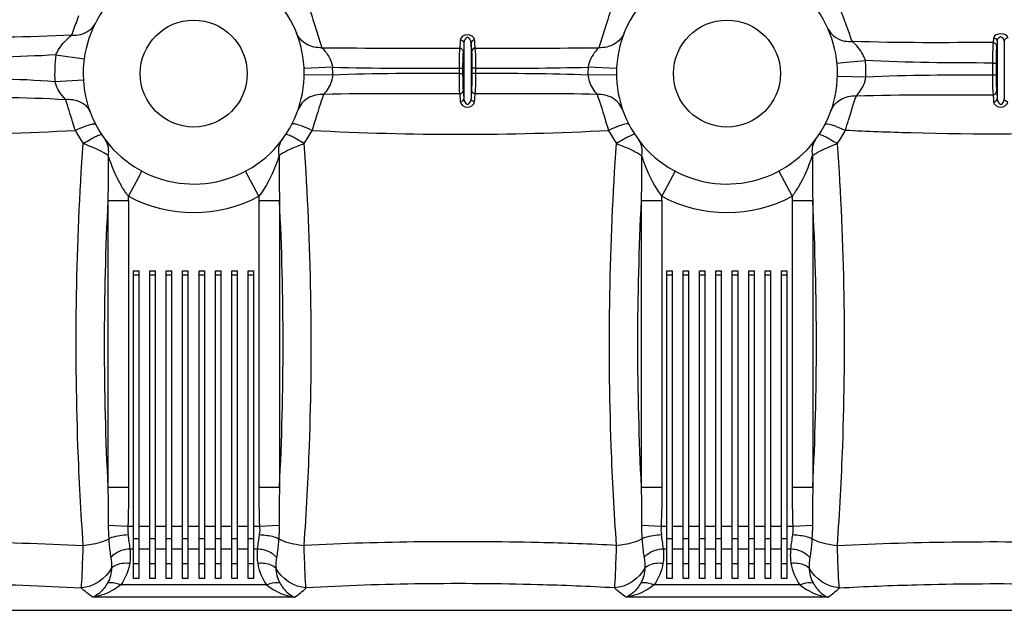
# Model space of a CAD drawing. Header units: millimetres. Extents: x 0 to 297, y 0 to 210.
# Tile 22 of 46: x 210 to 245, y 73 to 93. Entities that reach past the tile are written whole.
import ezdxf

# ---------------------------------------------------------------- set-up
doc = ezdxf.new("R2010")
doc.units = ezdxf.units.MM
doc.header["$LTSCALE"] = 16.335
doc.layers.get('0').update_dxf_attribs({"linetype": 'CONTINUOUS'})
doc.layers.add('08_SURFACES', color=7, linetype='CONTINUOUS')

msp = doc.modelspace()

# ---------------------------------------------------------------- linework, layer by layer
at = {"color": 9, "linetype": 'Continuous'}
for p, q in [((226.046, 92.663), (226.046, 90.7)), ((226.296, 92.664), (226.296, 90.698)), ((244.746, 92.736), (244.746, 90.7)), ((244.996, 92.727), (244.996, 90.698)), ((211.74, 92.242), (212.731, 92.107)), ((239.129, 91.952), (239.458, 91.983)), ((239.458, 91.983), (240.124, 92.046)), ((244.582, 91.958), (244.707, 91.958)), ((244.582, 91.958), (244.582, 91.545)), ((244.707, 91.958), (244.707, 91.545)), ((221.441, 91.812), (220.442, 91.766)), ((220.451, 91.548), (220.446, 91.548)), ((221.446, 91.537), (220.451, 91.548)), ((225.877, 91.773), (226.002, 91.773)), ((225.877, 91.773), (225.877, 91.589)), ((225.877, 91.589), (226.002, 91.589)), ((226.002, 91.773), (226.002, 91.589)), ((226.465, 91.773), (226.34, 91.773)), ((226.34, 91.589), (226.34, 91.773)), ((226.465, 91.589), (226.34, 91.589)), ((226.465, 91.589), (226.465, 91.773)), ((231.396, 91.548), (230.396, 91.537)), ((231.4, 91.766), (230.401, 91.812)), ((239.145, 91.496), (240.144, 91.472)), ((244.582, 91.545), (244.707, 91.545)), ((211.704, 91.315), (212.702, 91.371)), ((214.562, 87.8), (214.755, 88.164)), ((218.855, 87.281), (218.386, 88.164)), ((233.455, 88.164), (232.987, 87.281)), ((237.086, 88.164), (237.555, 87.281)), ((214.287, 87.281), (214.562, 87.8)), ((213.562, 87.137), (214.287, 87.137)), ((213.562, 87.137), (213.562, 77.072)), ((214.287, 87.137), (214.287, 77.072)), ((218.855, 87.137), (219.579, 87.137)), ((218.855, 87.137), (218.855, 77.072)), ((219.579, 87.137), (219.579, 77.072)), ((232.262, 87.137), (232.987, 87.137)), ((232.262, 87.137), (232.262, 77.072)), ((232.987, 87.137), (232.987, 77.072)), ((237.555, 87.137), (238.279, 87.137)), ((237.555, 87.137), (237.555, 77.072)), ((238.279, 87.137), (238.279, 77.072)), ((213.562, 77.072), (214.287, 77.072)), ((218.855, 77.072), (219.579, 77.072)), ((232.262, 77.072), (232.987, 77.072)), ((237.555, 77.072), (238.279, 77.072)), ((213.575, 75.74), (214.263, 75.712)), ((214.263, 75.712), (214.458, 75.712)), ((214.658, 75.712), (215.033, 75.712)), ((215.233, 75.712), (215.608, 75.712)), ((215.808, 75.712), (216.183, 75.712)), ((216.383, 75.712), (216.758, 75.712)), ((216.958, 75.712), (217.333, 75.712)), ((217.533, 75.712), (217.908, 75.712)), ((218.108, 75.712), (218.483, 75.712)), ((218.683, 75.712), (218.879, 75.712)), ((218.879, 75.712), (219.566, 75.74)), ((232.275, 75.74), (232.963, 75.712)), ((232.963, 75.712), (233.158, 75.712)), ((233.358, 75.712), (233.733, 75.712)), ((233.933, 75.712), (234.308, 75.712)), ((234.508, 75.712), (234.883, 75.712)), ((235.083, 75.712), (235.458, 75.712)), ((235.658, 75.712), (236.033, 75.712)), ((236.233, 75.712), (236.608, 75.712)), ((236.808, 75.712), (237.183, 75.712)), ((237.383, 75.712), (237.579, 75.712)), ((237.579, 75.712), (238.266, 75.74)), ((214.658, 75.257), (214.458, 75.257)), ((215.233, 75.257), (215.033, 75.257)), ((215.808, 75.257), (215.608, 75.257)), ((216.383, 75.257), (216.183, 75.257)), ((216.958, 75.257), (216.758, 75.257)), ((217.533, 75.257), (217.333, 75.257)), ((218.108, 75.257), (217.908, 75.257)), ((218.683, 75.257), (218.483, 75.257)), ((233.358, 75.257), (233.158, 75.257)), ((233.933, 75.257), (233.733, 75.257)), ((234.508, 75.257), (234.308, 75.257)), ((235.083, 75.257), (234.883, 75.257)), ((235.658, 75.257), (235.458, 75.257)), ((236.233, 75.257), (236.033, 75.257)), ((236.808, 75.257), (236.608, 75.257)), ((237.383, 75.257), (237.183, 75.257)), ((214.336, 74.916), (214.458, 74.916)), ((214.658, 74.916), (215.033, 74.916)), ((215.233, 74.916), (215.608, 74.916)), ((215.808, 74.916), (216.183, 74.916)), ((216.383, 74.916), (216.758, 74.916)), ((216.958, 74.916), (217.333, 74.916)), ((217.533, 74.916), (217.908, 74.916)), ((218.108, 74.916), (218.483, 74.916)), ((218.683, 74.916), (218.806, 74.916)), ((233.036, 74.916), (233.158, 74.916)), ((233.358, 74.916), (233.733, 74.916)), ((233.933, 74.916), (234.308, 74.916)), ((234.508, 74.916), (234.883, 74.916)), ((235.083, 74.916), (235.458, 74.916)), ((235.658, 74.916), (236.033, 74.916)), ((236.233, 74.916), (236.608, 74.916)), ((236.808, 74.916), (237.183, 74.916)), ((237.383, 74.916), (237.506, 74.916)), ((214.658, 74.391), (214.458, 74.391)), ((215.233, 74.391), (215.033, 74.391)), ((215.808, 74.391), (215.608, 74.391)), ((216.383, 74.391), (216.183, 74.391)), ((216.958, 74.391), (216.758, 74.391)), ((217.533, 74.391), (217.333, 74.391)), ((218.108, 74.391), (217.908, 74.391)), ((218.683, 74.391), (218.483, 74.391)), ((233.358, 74.391), (233.158, 74.391)), ((233.933, 74.391), (233.733, 74.391)), ((234.508, 74.391), (234.308, 74.391)), ((235.083, 74.391), (234.883, 74.391)), ((235.658, 74.391), (235.458, 74.391)), ((236.233, 74.391), (236.033, 74.391)), ((236.808, 74.391), (236.608, 74.391)), ((237.383, 74.391), (237.183, 74.391)), ((219.129, 73.65), (214.013, 73.65)), ((237.829, 73.65), (232.713, 73.65)), ((220.109, 73.215), (213.032, 73.215)), ((238.809, 73.215), (231.732, 73.215))]:
    msp.add_line(p, q, dxfattribs=at)
at = {"color": 7, "linetype": 'Continuous'}
for p, q in [((214.458, 84.672), (214.658, 84.672)), ((214.458, 73.874), (214.458, 84.672)), ((214.658, 73.874), (214.658, 84.672)), ((215.033, 84.672), (215.233, 84.672)), ((215.033, 73.874), (215.033, 84.672)), ((215.233, 73.874), (215.233, 84.672)), ((215.608, 84.672), (215.808, 84.672)), ((215.608, 73.874), (215.608, 84.672)), ((215.808, 73.874), (215.808, 84.672)), ((216.183, 84.672), (216.383, 84.672)), ((216.183, 73.874), (216.183, 84.672)), ((216.383, 73.874), (216.383, 84.672)), ((216.758, 84.672), (216.958, 84.672)), ((216.758, 73.874), (216.758, 84.672)), ((216.958, 73.874), (216.958, 84.672)), ((217.333, 84.672), (217.533, 84.672)), ((217.333, 73.874), (217.333, 84.672)), ((217.533, 73.874), (217.533, 84.672)), ((217.908, 84.672), (218.108, 84.672)), ((217.908, 73.874), (217.908, 84.672)), ((218.108, 73.874), (218.108, 84.672)), ((218.483, 84.672), (218.683, 84.672)), ((218.483, 73.874), (218.483, 84.672)), ((218.683, 73.874), (218.683, 84.672)), ((233.158, 84.672), (233.358, 84.672)), ((233.158, 73.874), (233.158, 84.672)), ((233.358, 73.874), (233.358, 84.672)), ((233.733, 84.672), (233.933, 84.672)), ((233.733, 73.874), (233.733, 84.672)), ((233.933, 73.874), (233.933, 84.672)), ((234.308, 84.672), (234.508, 84.672)), ((234.308, 73.874), (234.308, 84.672)), ((234.508, 73.874), (234.508, 84.672)), ((234.883, 84.672), (235.083, 84.672)), ((234.883, 73.874), (234.883, 84.672)), ((235.083, 73.874), (235.083, 84.672)), ((235.458, 84.672), (235.658, 84.672)), ((235.458, 73.874), (235.458, 84.672)), ((235.658, 73.874), (235.658, 84.672)), ((236.033, 84.672), (236.233, 84.672)), ((236.033, 73.874), (236.033, 84.672)), ((236.233, 73.874), (236.233, 84.672)), ((236.608, 84.672), (236.808, 84.672)), ((236.608, 73.874), (236.608, 84.672)), ((236.808, 73.874), (236.808, 84.672)), ((237.183, 84.672), (237.383, 84.672)), ((237.183, 73.874), (237.183, 84.672)), ((237.383, 73.874), (237.383, 84.672)), ((214.458, 84.528), (214.658, 84.528)), ((215.033, 84.528), (215.233, 84.528)), ((215.608, 84.528), (215.808, 84.528)), ((216.183, 84.528), (216.383, 84.528)), ((216.758, 84.528), (216.958, 84.528)), ((217.333, 84.528), (217.533, 84.528)), ((217.908, 84.528), (218.108, 84.528)), ((218.483, 84.528), (218.683, 84.528)), ((233.158, 84.528), (233.358, 84.528)), ((233.733, 84.528), (233.933, 84.528)), ((234.308, 84.528), (234.508, 84.528)), ((234.883, 84.528), (235.083, 84.528)), ((235.458, 84.528), (235.658, 84.528)), ((236.033, 84.528), (236.233, 84.528)), ((236.608, 84.528), (236.808, 84.528)), ((237.183, 84.528), (237.383, 84.528)), ((214.658, 73.874), (214.458, 73.874)), ((215.233, 73.874), (215.033, 73.874)), ((215.808, 73.874), (215.608, 73.874)), ((216.383, 73.874), (216.183, 73.874)), ((216.958, 73.874), (216.758, 73.874)), ((217.533, 73.874), (217.333, 73.874)), ((218.108, 73.874), (217.908, 73.874)), ((218.683, 73.874), (218.483, 73.874)), ((233.358, 73.874), (233.158, 73.874)), ((233.933, 73.874), (233.733, 73.874)), ((234.508, 73.874), (234.308, 73.874)), ((235.083, 73.874), (234.883, 73.874)), ((235.658, 73.874), (235.458, 73.874)), ((236.233, 73.874), (236.033, 73.874)), ((236.808, 73.874), (236.608, 73.874)), ((237.383, 73.874), (237.183, 73.874))]:
    msp.add_line(p, q, dxfattribs=at)
for centre in [(216.571, 91.588), (235.271, 91.588)]:
    msp.add_circle(centre, 1.875, dxfattribs=at)
for centre, start, end in [((216.571, 91.588), 32.0132, 31.8493), ((235.271, 91.588), 148.1507, 147.9868)]:
    msp.add_arc(centre, 3.875, start, end, dxfattribs=at)
at = {"color": 9, "linetype": 'Continuous'}
for centre, radius, start, end in [((212.49, 93.678), 0.71, 324.5, 331.548), ((212.503, 93.671), 0.696, 331.5675, 332.8795), ((220.882, 93.307), 0.766, 201.7378, 202.6725), ((230.96, 93.307), 0.766, 337.3276, 338.2622), ((239.425, 93.435), 0.672, 203.9788, 205.0768), ((216.571, 91.588), 4.875, 172.2914, 183.2093), ((235.271, 91.588), 4.875, 358.638, 5.3943), ((216.571, 91.588), 4.875, 359.4081, 2.6405), ((235.271, 91.588), 4.875, 177.3594, 180.5918), ((212.394, 90.03), 0.583, 20.4493, 21.8696), ((220.933, 90.056), 0.748, 159.6663, 160.6558), ((230.909, 90.056), 0.748, 19.3442, 20.3337), ((239.577, 90.049), 0.698, 159.2399, 160.3326), ((232.405, 87.22), 2.689, 108.6751, 110.3512), ((238.138, 87.222), 2.688, 69.6509, 71.3281), ((207.221, 188.978), 99.52, 267.14875, 272.99516), ((216.839, 91.911), 4.988, 207.6741, 213.8659), ((216.303, 91.91), 4.988, 326.1433, 332.3344), ((225.921, 188.362), 98.905, 266.98588, 273.01383), ((235.539, 91.911), 4.988, 207.6744, 213.8661), ((235.003, 91.91), 4.988, 326.1433, 332.3343), ((312.057, 82.104), 98.623, 177.07509, 182.92491), ((164.921, 87.138), 49.366, 359.9985, 0.1658), ((216.571, 91.588), 4.875, 242.06, 297.94), ((268.249, 87.138), 49.394, 179.8343, 180.0015), ((121.085, 82.104), 98.622, 357.07501, 2.92499), ((330.757, 82.104), 98.623, 177.07508, 182.92492), ((183.62, 87.138), 49.367, 359.9985, 0.1658), ((235.271, 91.588), 4.875, 242.06, 297.94), ((286.808, 87.138), 49.253, 179.8338, 180.0014), ((139.785, 82.104), 98.622, 357.07501, 2.92499), ((221.053, 76.101), 6.821, 185.7993, 189.9967), ((212.09, 76.1), 6.82, 350.0033, 354.2017), ((239.753, 76.101), 6.821, 185.7992, 189.9968), ((230.79, 76.1), 6.82, 350.0033, 354.2016)]:
    msp.add_arc(centre, radius, start, end, dxfattribs=at)
for points, knots in [([(239.667, 92.716), (239.634, 92.796), (239.478, 93.209), (239.333, 93.627), (239.211, 93.962)], [0, 0, 0, 0, 0.195027, 1, 1, 1, 1]), ([(212.291, 92.935), (212.309, 92.981), (212.397, 93.211), (212.479, 93.443), (212.547, 93.628)], [0, 0, 0, 0, 0.200159, 1, 1, 1, 1]), ([(220.656, 93.777), (220.699, 93.646), (220.839, 93.22), (220.963, 92.789), (221.07, 92.496)], [0, 0, 0, 0, 0.306141, 1, 1, 1, 1]), ([(231.185, 93.777), (231.142, 93.646), (231.003, 93.22), (230.878, 92.789), (230.772, 92.496)], [0, 0, 0, 0, 0.306144, 1, 1, 1, 1]), ([(212.291, 92.935), (212.369, 92.929), (212.657, 92.937), (212.946, 93.094), (213.068, 93.266)], [0, 0, 0, 0, 0.269042, 1, 1, 1, 1]), ([(211.74, 92.242), (211.769, 92.319), (211.908, 92.584), (212.124, 92.8), (212.291, 92.935)], [0, 0, 0, 0, 0.276962, 1, 1, 1, 1]), ([(221.07, 92.496), (220.883, 92.487), (220.507, 92.562), (220.242, 92.85), (220.175, 93.011)], [0, 0, 0, 0, 0.517188, 1, 1, 1, 1]), ([(226.42, 92.766), (226.413, 92.869), (226.168, 93.035), (225.927, 92.867), (225.921, 92.763)], [0, 0, 0, 0, 0.500458, 1, 1, 1, 1]), ([(231.667, 93.011), (231.599, 92.85), (231.335, 92.562), (230.958, 92.487), (230.772, 92.496)], [0, 0, 0, 0, 0.482811, 1, 1, 1, 1]), ([(238.817, 93.151), (238.918, 92.935), (239.248, 92.719), (239.577, 92.709), (239.667, 92.716)], [0, 0, 0, 0, 0.724375, 1, 1, 1, 1]), ([(245.122, 92.838), (245.115, 92.932), (244.877, 93.025), (244.632, 92.941), (244.623, 92.846)], [0, 0, 0, 0, 0.499202, 1, 1, 1, 1]), ([(225.921, 92.76), (225.919, 92.732), (225.913, 92.64), (225.905, 92.549), (225.896, 92.485)], [0, 0, 0, 0, 0.305165, 1, 1, 1, 1]), ([(226.296, 92.664), (226.293, 92.743), (226.167, 92.982), (226.048, 92.741), (226.046, 92.663)], [0, 0, 0, 0, 0.501142, 1, 1, 1, 1]), ([(226.321, 92.366), (226.319, 92.385), (226.307, 92.485), (226.301, 92.584), (226.296, 92.664)], [0, 0, 0, 0, 0.193258, 1, 1, 1, 1]), ([(226.446, 92.485), (226.443, 92.503), (226.432, 92.596), (226.425, 92.69), (226.42, 92.766)], [0, 0, 0, 0, 0.193358, 1, 1, 1, 1]), ([(240.124, 92.046), (240.103, 92.119), (239.997, 92.372), (239.813, 92.584), (239.667, 92.716)], [0, 0, 0, 0, 0.277494, 1, 1, 1, 1]), ([(244.602, 92.678), (244.598, 92.644), (244.585, 92.404), (244.582, 92.164), (244.582, 91.958)], [0, 0, 0, 0, 0.14315, 1, 1, 1, 1]), ([(244.727, 92.558), (244.723, 92.53), (244.709, 92.33), (244.707, 92.129), (244.707, 91.958)], [0, 0, 0, 0, 0.143274, 1, 1, 1, 1]), ([(244.996, 92.727), (244.993, 92.791), (244.872, 92.949), (244.748, 92.797), (244.746, 92.736)], [0, 0, 0, 0, 0.515235, 1, 1, 1, 1]), ([(221.07, 92.496), (221.106, 92.459), (221.281, 92.265), (221.412, 92.019), (221.441, 91.812)], [0, 0, 0, 0, 0.200859, 1, 1, 1, 1]), ([(225.896, 92.485), (225.892, 92.45), (225.879, 92.212), (225.877, 91.975), (225.877, 91.773)], [0, 0, 0, 0, 0.150372, 1, 1, 1, 1]), ([(226.021, 92.366), (226.017, 92.337), (226.004, 92.139), (226.002, 91.941), (226.002, 91.773)], [0, 0, 0, 0, 0.150479, 1, 1, 1, 1]), ([(226.34, 91.773), (226.34, 91.837), (226.337, 92.035), (226.339, 92.234), (226.321, 92.366)], [0, 0, 0, 0, 0.324397, 1, 1, 1, 1]), ([(226.465, 91.773), (226.465, 91.85), (226.462, 92.087), (226.463, 92.326), (226.446, 92.485)], [0, 0, 0, 0, 0.324425, 1, 1, 1, 1]), ([(230.772, 92.496), (230.735, 92.459), (230.561, 92.265), (230.43, 92.019), (230.401, 91.812)], [0, 0, 0, 0, 0.200895, 1, 1, 1, 1]), ([(221.446, 91.537), (221.44, 91.464), (221.389, 91.214), (221.246, 90.993), (221.127, 90.858)], [0, 0, 0, 0, 0.289544, 1, 1, 1, 1]), ([(225.877, 91.589), (225.877, 91.512), (225.88, 91.274), (225.878, 91.036), (225.896, 90.876)], [0, 0, 0, 0, 0.324769, 1, 1, 1, 1]), ([(226.002, 91.589), (226.002, 91.525), (226.005, 91.327), (226.003, 91.128), (226.021, 90.995)], [0, 0, 0, 0, 0.32474, 1, 1, 1, 1]), ([(226.321, 90.995), (226.325, 91.025), (226.338, 91.223), (226.34, 91.421), (226.34, 91.589)], [0, 0, 0, 0, 0.150668, 1, 1, 1, 1]), ([(226.446, 90.877), (226.45, 90.912), (226.463, 91.149), (226.465, 91.387), (226.465, 91.589)], [0, 0, 0, 0, 0.150563, 1, 1, 1, 1]), ([(230.396, 91.537), (230.402, 91.464), (230.452, 91.214), (230.596, 90.993), (230.715, 90.858)], [0, 0, 0, 0, 0.289601, 1, 1, 1, 1]), ([(244.582, 91.545), (244.582, 91.47), (244.585, 91.237), (244.585, 91.003), (244.6, 90.844)], [0, 0, 0, 0, 0.318072, 1, 1, 1, 1]), ([(244.707, 91.545), (244.707, 91.483), (244.71, 91.288), (244.71, 91.093), (244.725, 90.961)], [0, 0, 0, 0, 0.318048, 1, 1, 1, 1]), ([(212.078, 90.681), (212.04, 90.721), (211.875, 90.903), (211.745, 91.128), (211.703, 91.315)], [0, 0, 0, 0, 0.223541, 1, 1, 1, 1]), ([(239.807, 90.806), (239.843, 90.845), (240.004, 91.036), (240.121, 91.275), (240.144, 91.472)], [0, 0, 0, 0, 0.21004, 1, 1, 1, 1]), ([(221.127, 90.858), (220.936, 90.865), (220.554, 90.783), (220.293, 90.482), (220.231, 90.316)], [0, 0, 0, 0, 0.519302, 1, 1, 1, 1]), ([(221.127, 90.858), (221.097, 90.781), (220.955, 90.362), (220.829, 89.938), (220.721, 89.594)], [0, 0, 0, 0, 0.185492, 1, 1, 1, 1]), ([(225.896, 90.876), (225.898, 90.859), (225.91, 90.766), (225.916, 90.673), (225.921, 90.599)], [0, 0, 0, 0, 0.193095, 1, 1, 1, 1]), ([(226.021, 90.995), (226.023, 90.976), (226.034, 90.878), (226.041, 90.779), (226.046, 90.7)], [0, 0, 0, 0, 0.19302, 1, 1, 1, 1]), ([(226.42, 90.597), (226.422, 90.625), (226.428, 90.719), (226.437, 90.812), (226.446, 90.877)], [0, 0, 0, 0, 0.305292, 1, 1, 1, 1]), ([(231.61, 90.316), (231.549, 90.482), (231.287, 90.783), (230.905, 90.865), (230.715, 90.858)], [0, 0, 0, 0, 0.4807, 1, 1, 1, 1]), ([(230.715, 90.858), (230.744, 90.781), (230.887, 90.362), (231.012, 89.938), (231.121, 89.594)], [0, 0, 0, 0, 0.185491, 1, 1, 1, 1]), ([(238.924, 90.296), (238.985, 90.455), (239.247, 90.744), (239.62, 90.815), (239.807, 90.806)], [0, 0, 0, 0, 0.475826, 1, 1, 1, 1]), ([(239.421, 89.594), (239.459, 89.714), (239.587, 90.118), (239.705, 90.526), (239.807, 90.806)], [0, 0, 0, 0, 0.296578, 1, 1, 1, 1]), ([(212.078, 90.681), (212.158, 90.687), (212.446, 90.684), (212.746, 90.542), (212.867, 90.371)], [0, 0, 0, 0, 0.277784, 1, 1, 1, 1]), ([(212.421, 89.594), (212.389, 89.698), (212.274, 90.06), (212.165, 90.424), (212.078, 90.681)], [0, 0, 0, 0, 0.285089, 1, 1, 1, 1]), ([(225.921, 90.599), (225.928, 90.495), (226.169, 90.325), (226.413, 90.493), (226.42, 90.597)], [0, 0, 0, 0, 0.498779, 1, 1, 1, 1]), ([(226.046, 90.7), (226.048, 90.622), (226.171, 90.381), (226.293, 90.62), (226.296, 90.698)], [0, 0, 0, 0, 0.502336, 1, 1, 1, 1]), ([(244.621, 90.599), (244.628, 90.495), (244.868, 90.325), (245.113, 90.492), (245.12, 90.597)], [0, 0, 0, 0, 0.497249, 1, 1, 1, 1]), ([(244.746, 90.7), (244.748, 90.622), (244.876, 90.385), (244.993, 90.622), (244.996, 90.698)], [0, 0, 0, 0, 0.506714, 1, 1, 1, 1]), ([(212.769, 89.742), (212.844, 89.769), (212.953, 89.801), (213.082, 89.834), (213.118, 89.816)], [0, 0, 0, 0, 0.662058, 1, 1, 1, 1]), ([(213.118, 89.816), (213.121, 89.815), (213.126, 89.812), (213.129, 89.807), (213.13, 89.805)], [0, 0, 0, 0, 0.529752, 1, 1, 1, 1]), ([(220.024, 89.816), (220.021, 89.815), (220.016, 89.812), (220.013, 89.807), (220.011, 89.805)], [0, 0, 0, 0, 0.52974, 1, 1, 1, 1]), ([(220.372, 89.742), (220.298, 89.769), (220.189, 89.801), (220.06, 89.834), (220.024, 89.816)], [0, 0, 0, 0, 0.662045, 1, 1, 1, 1]), ([(231.83, 89.805), (231.817, 89.831), (231.686, 89.813), (231.609, 89.79), (231.544, 89.768)], [0, 0, 0, 0, 0.299829, 1, 1, 1, 1]), ([(238.711, 89.805), (238.725, 89.831), (238.855, 89.813), (238.933, 89.79), (238.998, 89.768)], [0, 0, 0, 0, 0.299871, 1, 1, 1, 1]), ([(213.244, 89.432), (213.265, 89.441), (213.291, 89.451), (213.334, 89.457), (213.339, 89.449)], [0, 0, 0, 0, 0.697855, 1, 1, 1, 1]), ([(219.898, 89.432), (219.877, 89.441), (219.85, 89.451), (219.808, 89.458), (219.802, 89.449)], [0, 0, 0, 0, 0.697753, 1, 1, 1, 1]), ([(232.039, 89.449), (232.025, 89.47), (231.906, 89.41), (231.842, 89.387), (231.783, 89.356)], [0, 0, 0, 0, 0.278442, 1, 1, 1, 1]), ([(238.502, 89.449), (238.516, 89.471), (238.635, 89.41), (238.7, 89.387), (238.759, 89.356)], [0, 0, 0, 0, 0.278493, 1, 1, 1, 1]), ([(248.669, 89.542), (246.353, 89.452), (243.267, 89.438), (240.185, 89.554), (239.421, 89.594)], [0, 0, 0, 0, 0.751587, 1, 1, 1, 1]), ([(212.7, 75.033), (212.616, 76.196), (212.369, 80.891), (212.444, 85.605), (212.697, 89.131)], [0, 0, 0, 0, 0.248008, 1, 1, 1, 1]), ([(213.574, 88.709), (213.525, 88.745), (213.247, 88.915), (212.943, 89.035), (212.697, 89.131)], [0, 0, 0, 0, 0.187674, 1, 1, 1, 1]), ([(220.445, 89.132), (220.355, 89.096), (220.054, 88.975), (219.753, 88.843), (219.568, 88.709)], [0, 0, 0, 0, 0.298658, 1, 1, 1, 1]), ([(220.441, 75.033), (220.526, 76.196), (220.773, 80.891), (220.698, 85.605), (220.445, 89.132)], [0, 0, 0, 0, 0.248007, 1, 1, 1, 1]), ([(231.4, 75.033), (231.316, 76.196), (231.069, 80.891), (231.144, 85.605), (231.397, 89.131)], [0, 0, 0, 0, 0.248007, 1, 1, 1, 1]), ([(231.397, 89.132), (231.487, 89.096), (231.788, 88.975), (232.089, 88.843), (232.274, 88.709)], [0, 0, 0, 0, 0.298661, 1, 1, 1, 1]), ([(238.268, 88.709), (238.317, 88.745), (238.595, 88.915), (238.899, 89.035), (239.145, 89.132)], [0, 0, 0, 0, 0.187679, 1, 1, 1, 1]), ([(239.141, 75.033), (239.226, 76.196), (239.473, 80.891), (239.398, 85.605), (239.145, 89.132)], [0, 0, 0, 0, 0.248006, 1, 1, 1, 1]), ([(214.287, 87.281), (214.199, 87.389), (213.9, 87.833), (213.698, 88.334), (213.574, 88.709)], [0, 0, 0, 0, 0.259996, 1, 1, 1, 1]), ([(219.568, 88.709), (219.528, 88.589), (219.348, 88.088), (219.11, 87.597), (218.855, 87.281)], [0, 0, 0, 0, 0.238126, 1, 1, 1, 1]), ([(232.274, 88.709), (232.314, 88.589), (232.493, 88.088), (232.731, 87.597), (232.987, 87.281)], [0, 0, 0, 0, 0.238112, 1, 1, 1, 1]), ([(237.555, 87.281), (237.642, 87.389), (237.942, 87.833), (238.144, 88.334), (238.268, 88.709)], [0, 0, 0, 0, 0.260029, 1, 1, 1, 1]), ([(212.7, 75.033), (212.793, 75.043), (213.095, 75.09), (213.407, 75.156), (213.59, 75.267)], [0, 0, 0, 0, 0.304704, 1, 1, 1, 1]), ([(213.59, 75.267), (213.626, 75.288), (213.844, 75.372), (214.078, 75.4), (214.267, 75.411)], [0, 0, 0, 0, 0.181007, 1, 1, 1, 1]), ([(213.59, 75.267), (213.594, 75.206), (213.611, 74.985), (213.638, 74.764), (213.665, 74.606)], [0, 0, 0, 0, 0.274913, 1, 1, 1, 1]), ([(218.875, 75.411), (218.944, 75.407), (219.173, 75.383), (219.412, 75.347), (219.552, 75.267)], [0, 0, 0, 0, 0.301877, 1, 1, 1, 1]), ([(219.552, 75.267), (219.548, 75.206), (219.531, 74.985), (219.503, 74.764), (219.477, 74.606)], [0, 0, 0, 0, 0.274857, 1, 1, 1, 1]), ([(219.552, 75.267), (219.601, 75.238), (219.884, 75.113), (220.192, 75.061), (220.441, 75.033)], [0, 0, 0, 0, 0.184716, 1, 1, 1, 1]), ([(231.4, 75.033), (231.493, 75.043), (231.795, 75.09), (232.107, 75.156), (232.29, 75.267)], [0, 0, 0, 0, 0.304704, 1, 1, 1, 1]), ([(232.29, 75.267), (232.326, 75.288), (232.544, 75.372), (232.778, 75.4), (232.967, 75.411)], [0, 0, 0, 0, 0.181007, 1, 1, 1, 1]), ([(232.29, 75.267), (232.294, 75.206), (232.311, 74.985), (232.338, 74.764), (232.365, 74.606)], [0, 0, 0, 0, 0.274912, 1, 1, 1, 1]), ([(237.575, 75.411), (237.644, 75.407), (237.873, 75.383), (238.112, 75.347), (238.252, 75.267)], [0, 0, 0, 0, 0.301877, 1, 1, 1, 1]), ([(238.252, 75.267), (238.248, 75.206), (238.231, 74.985), (238.203, 74.764), (238.177, 74.606)], [0, 0, 0, 0, 0.274854, 1, 1, 1, 1]), ([(238.252, 75.267), (238.301, 75.238), (238.584, 75.113), (238.892, 75.061), (239.141, 75.033)], [0, 0, 0, 0, 0.184716, 1, 1, 1, 1]), ([(201.297, 75.01), (202.239, 75.06), (206.039, 75.206), (209.845, 75.172), (212.7, 75.033)], [0, 0, 0, 0, 0.248227, 1, 1, 1, 1]), ([(212.625, 73.54), (212.654, 73.716), (212.667, 74.216), (212.69, 74.712), (212.7, 75.033)], [0, 0, 0, 0, 0.356519, 1, 1, 1, 1]), ([(231.4, 75.033), (230.492, 75.077), (226.841, 75.204), (223.183, 75.166), (220.441, 75.033)], [0, 0, 0, 0, 0.248769, 1, 1, 1, 1]), ([(220.517, 73.54), (220.488, 73.716), (220.474, 74.216), (220.452, 74.712), (220.441, 75.033)], [0, 0, 0, 0, 0.356555, 1, 1, 1, 1]), ([(231.325, 73.54), (231.354, 73.716), (231.367, 74.216), (231.39, 74.712), (231.4, 75.033)], [0, 0, 0, 0, 0.35651, 1, 1, 1, 1]), ([(239.141, 75.033), (241.996, 75.172), (245.803, 75.206), (249.602, 75.06), (250.545, 75.01)], [0, 0, 0, 0, 0.751773, 1, 1, 1, 1]), ([(239.217, 73.54), (239.188, 73.716), (239.174, 74.216), (239.152, 74.712), (239.141, 75.033)], [0, 0, 0, 0, 0.356522, 1, 1, 1, 1]), ([(213.665, 74.606), (213.698, 74.65), (213.88, 74.827), (214.14, 74.904), (214.336, 74.916)], [0, 0, 0, 0, 0.219617, 1, 1, 1, 1]), ([(218.806, 74.916), (218.875, 74.912), (219.121, 74.874), (219.37, 74.752), (219.477, 74.606)], [0, 0, 0, 0, 0.276918, 1, 1, 1, 1]), ([(232.365, 74.606), (232.398, 74.65), (232.58, 74.827), (232.84, 74.904), (233.036, 74.916)], [0, 0, 0, 0, 0.219617, 1, 1, 1, 1]), ([(237.506, 74.916), (237.575, 74.912), (237.821, 74.874), (238.07, 74.752), (238.177, 74.606)], [0, 0, 0, 0, 0.276917, 1, 1, 1, 1]), ([(213.689, 74.242), (213.724, 74.276), (213.911, 74.404), (214.153, 74.427), (214.327, 74.41)], [0, 0, 0, 0, 0.216434, 1, 1, 1, 1]), ([(218.815, 74.41), (218.877, 74.416), (219.099, 74.421), (219.338, 74.353), (219.453, 74.242)], [0, 0, 0, 0, 0.283159, 1, 1, 1, 1]), ([(232.389, 74.242), (232.424, 74.276), (232.611, 74.404), (232.853, 74.427), (233.027, 74.41)], [0, 0, 0, 0, 0.216434, 1, 1, 1, 1]), ([(237.515, 74.41), (237.577, 74.416), (237.799, 74.421), (238.038, 74.353), (238.153, 74.242)], [0, 0, 0, 0, 0.283159, 1, 1, 1, 1]), ([(201.726, 73.535), (202.627, 73.589), (206.258, 73.733), (209.898, 73.7), (212.625, 73.54)], [0, 0, 0, 0, 0.248211, 1, 1, 1, 1]), ([(213.554, 73.716), (213.517, 73.653), (213.382, 73.452), (213.191, 73.277), (213.032, 73.215)], [0, 0, 0, 0, 0.300902, 1, 1, 1, 1]), ([(214.013, 73.65), (213.939, 73.589), (213.645, 73.381), (213.294, 73.253), (213.032, 73.215)], [0, 0, 0, 0, 0.264453, 1, 1, 1, 1]), ([(213.554, 73.716), (213.586, 73.725), (213.742, 73.747), (213.9, 73.7), (214.013, 73.65)], [0, 0, 0, 0, 0.2119, 1, 1, 1, 1]), ([(219.129, 73.65), (219.17, 73.668), (219.315, 73.724), (219.481, 73.747), (219.588, 73.716)], [0, 0, 0, 0, 0.289174, 1, 1, 1, 1]), ([(219.129, 73.65), (219.202, 73.589), (219.497, 73.381), (219.847, 73.253), (220.109, 73.215)], [0, 0, 0, 0, 0.26445, 1, 1, 1, 1]), ([(219.588, 73.716), (219.625, 73.653), (219.76, 73.452), (219.951, 73.277), (220.109, 73.215)], [0, 0, 0, 0, 0.300899, 1, 1, 1, 1]), ([(231.325, 73.54), (230.431, 73.593), (226.83, 73.733), (223.221, 73.699), (220.517, 73.54)], [0, 0, 0, 0, 0.248359, 1, 1, 1, 1]), ([(232.254, 73.716), (232.217, 73.653), (232.082, 73.452), (231.891, 73.277), (231.732, 73.215)], [0, 0, 0, 0, 0.300902, 1, 1, 1, 1]), ([(232.713, 73.65), (232.639, 73.589), (232.345, 73.381), (231.994, 73.253), (231.732, 73.215)], [0, 0, 0, 0, 0.264453, 1, 1, 1, 1]), ([(232.254, 73.716), (232.286, 73.725), (232.442, 73.747), (232.6, 73.7), (232.713, 73.65)], [0, 0, 0, 0, 0.2119, 1, 1, 1, 1]), ([(237.829, 73.65), (237.87, 73.668), (238.015, 73.724), (238.181, 73.747), (238.288, 73.716)], [0, 0, 0, 0, 0.289174, 1, 1, 1, 1]), ([(237.829, 73.65), (237.902, 73.589), (238.197, 73.381), (238.547, 73.253), (238.809, 73.215)], [0, 0, 0, 0, 0.26445, 1, 1, 1, 1]), ([(238.288, 73.716), (238.325, 73.653), (238.46, 73.452), (238.651, 73.277), (238.809, 73.215)], [0, 0, 0, 0, 0.300899, 1, 1, 1, 1]), ([(239.217, 73.54), (240.118, 73.593), (243.749, 73.734), (247.389, 73.698), (250.116, 73.535)], [0, 0, 0, 0, 0.248427, 1, 1, 1, 1])]:
    msp.add_open_spline(points, degree=3, knots=knots, dxfattribs=at)
for points in [[(212.291, 92.935), (210.772, 92.864), (209.25, 92.843), (207.729, 92.833)], [(225.921, 92.764), (225.975, 92.763), (226.044, 92.716), (226.046, 92.663)], [(226.42, 92.766), (226.367, 92.764), (226.297, 92.718), (226.296, 92.664)], [(244.602, 92.678), (242.957, 92.671), (241.311, 92.656), (239.667, 92.716)], [(244.623, 92.846), (244.618, 92.79), (244.612, 92.734), (244.602, 92.678)], [(244.602, 92.678), (244.66, 92.678), (244.726, 92.616), (244.727, 92.558)], [(244.623, 92.846), (244.678, 92.844), (244.745, 92.791), (244.746, 92.736)], [(245.122, 92.838), (245.066, 92.837), (244.997, 92.783), (244.996, 92.727)], [(211.74, 92.242), (210.411, 92.167), (209.079, 92.139), (207.748, 92.125)], [(221.07, 92.496), (222.678, 92.475), (224.287, 92.485), (225.896, 92.485)], [(225.896, 92.485), (225.953, 92.484), (226.02, 92.424), (226.021, 92.366)], [(226.446, 92.485), (226.389, 92.484), (226.322, 92.424), (226.321, 92.366)], [(226.446, 92.485), (227.888, 92.484), (229.33, 92.477), (230.772, 92.496)], [(244.582, 91.958), (243.096, 91.96), (241.608, 91.966), (240.124, 92.046)], [(221.441, 91.812), (222.919, 91.773), (224.398, 91.773), (225.877, 91.773)], [(225.877, 91.589), (224.4, 91.589), (222.922, 91.596), (221.446, 91.537)], [(226.465, 91.773), (227.777, 91.774), (229.089, 91.777), (230.401, 91.812)], [(230.396, 91.537), (229.087, 91.589), (227.775, 91.587), (226.465, 91.589)], [(240.144, 91.472), (241.622, 91.546), (243.103, 91.545), (244.582, 91.545)], [(207.748, 91.434), (209.067, 91.428), (210.388, 91.413), (211.704, 91.315)], [(225.896, 90.876), (224.306, 90.876), (222.716, 90.895), (221.127, 90.858)], [(225.896, 90.876), (225.953, 90.877), (226.02, 90.938), (226.021, 90.995)], [(226.446, 90.877), (226.388, 90.877), (226.322, 90.938), (226.321, 90.995)], [(230.715, 90.858), (229.292, 90.891), (227.869, 90.877), (226.446, 90.877)], [(239.807, 90.806), (241.404, 90.86), (243.002, 90.844), (244.6, 90.844)], [(244.6, 90.844), (244.657, 90.845), (244.724, 90.904), (244.725, 90.961)], [(244.6, 90.844), (244.61, 90.763), (244.616, 90.681), (244.621, 90.599)], [(244.725, 90.961), (244.735, 90.874), (244.741, 90.787), (244.746, 90.7)], [(207.733, 90.764), (209.182, 90.761), (210.632, 90.764), (212.078, 90.681)], [(225.921, 90.599), (225.975, 90.6), (226.044, 90.646), (226.046, 90.7)], [(226.42, 90.597), (226.366, 90.598), (226.297, 90.645), (226.296, 90.698)], [(244.621, 90.599), (244.675, 90.6), (244.744, 90.646), (244.746, 90.7)], [(245.12, 90.597), (245.066, 90.598), (244.997, 90.645), (244.996, 90.698)], [(212.867, 90.371), (212.894, 90.333), (212.917, 90.291), (212.935, 90.247)], [(212.421, 89.594), (212.536, 89.648), (212.651, 89.698), (212.769, 89.742)], [(213.083, 89.356), (213.136, 89.383), (213.189, 89.41), (213.244, 89.432)], [(220.059, 89.356), (220.006, 89.383), (219.953, 89.41), (219.898, 89.432)], [(220.721, 89.594), (220.606, 89.648), (220.491, 89.698), (220.372, 89.742)], [(231.469, 89.742), (231.351, 89.698), (231.235, 89.648), (231.121, 89.594)], [(239.072, 89.742), (239.191, 89.698), (239.306, 89.648), (239.421, 89.594)], [(212.697, 89.131), (212.778, 89.182), (212.86, 89.231), (212.943, 89.278)], [(212.943, 89.278), (212.989, 89.305), (213.036, 89.331), (213.083, 89.356)], [(213.574, 88.709), (213.614, 88.893), (213.583, 89.113), (213.471, 89.263)], [(219.568, 88.709), (219.528, 88.893), (219.558, 89.113), (219.671, 89.263)], [(220.199, 89.279), (220.153, 89.305), (220.106, 89.331), (220.059, 89.356)], [(220.445, 89.132), (220.364, 89.182), (220.282, 89.231), (220.199, 89.279)], [(231.643, 89.278), (231.56, 89.231), (231.478, 89.182), (231.397, 89.132)], [(231.783, 89.356), (231.736, 89.331), (231.689, 89.305), (231.643, 89.278)], [(232.171, 89.263), (232.283, 89.113), (232.314, 88.893), (232.274, 88.709)], [(238.371, 89.263), (238.258, 89.113), (238.228, 88.893), (238.268, 88.709)], [(238.759, 89.356), (238.806, 89.331), (238.853, 89.305), (238.899, 89.279)], [(238.899, 89.279), (238.982, 89.231), (239.064, 89.182), (239.145, 89.132)], [(213.574, 88.709), (213.579, 88.185), (213.572, 87.661), (213.562, 87.137)], [(219.568, 88.709), (219.563, 88.185), (219.569, 87.661), (219.579, 87.137)], [(232.274, 88.709), (232.279, 88.185), (232.272, 87.661), (232.262, 87.137)], [(238.268, 88.709), (238.263, 88.185), (238.269, 87.661), (238.279, 87.137)], [(213.562, 77.072), (213.571, 76.628), (213.577, 76.184), (213.575, 75.74)], [(214.287, 77.072), (214.287, 76.619), (214.281, 76.165), (214.263, 75.712)], [(218.855, 77.072), (218.855, 76.618), (218.861, 76.165), (218.879, 75.712)], [(219.579, 77.072), (219.571, 76.628), (219.565, 76.184), (219.566, 75.74)], [(232.262, 77.072), (232.271, 76.628), (232.277, 76.184), (232.275, 75.74)], [(232.987, 77.072), (232.987, 76.619), (232.981, 76.165), (232.963, 75.712)], [(237.555, 77.072), (237.555, 76.618), (237.561, 76.165), (237.579, 75.712)], [(238.279, 77.072), (238.271, 76.628), (238.265, 76.184), (238.266, 75.74)], [(213.575, 75.74), (213.575, 75.582), (213.579, 75.424), (213.59, 75.267)], [(214.263, 75.712), (214.257, 75.615), (214.248, 75.513), (214.276, 75.42)], [(218.879, 75.712), (218.885, 75.615), (218.894, 75.513), (218.865, 75.42)], [(219.566, 75.74), (219.567, 75.582), (219.562, 75.424), (219.552, 75.267)], [(232.275, 75.74), (232.275, 75.582), (232.279, 75.424), (232.29, 75.267)], [(232.963, 75.712), (232.957, 75.615), (232.948, 75.513), (232.976, 75.42)], [(237.579, 75.712), (237.585, 75.615), (237.594, 75.513), (237.565, 75.42)], [(238.266, 75.74), (238.267, 75.582), (238.262, 75.424), (238.252, 75.267)], [(213.665, 74.606), (213.685, 74.486), (213.699, 74.363), (213.689, 74.242)], [(214.347, 74.594), (214.344, 74.532), (214.338, 74.47), (214.327, 74.41)], [(214.336, 74.916), (214.348, 74.809), (214.352, 74.701), (214.347, 74.594)], [(218.806, 74.916), (218.795, 74.813), (218.79, 74.709), (218.794, 74.605)], [(218.794, 74.605), (218.797, 74.54), (218.804, 74.474), (218.815, 74.41)], [(219.477, 74.606), (219.457, 74.486), (219.442, 74.363), (219.453, 74.242)], [(232.365, 74.606), (232.385, 74.486), (232.399, 74.363), (232.389, 74.242)], [(233.047, 74.594), (233.044, 74.532), (233.038, 74.47), (233.027, 74.41)], [(233.036, 74.916), (233.048, 74.809), (233.052, 74.701), (233.047, 74.594)], [(237.506, 74.916), (237.495, 74.813), (237.49, 74.709), (237.494, 74.605)], [(237.494, 74.605), (237.497, 74.54), (237.504, 74.474), (237.515, 74.41)], [(238.177, 74.606), (238.157, 74.486), (238.142, 74.363), (238.153, 74.242)], [(213.689, 74.242), (213.493, 73.865), (213.049, 73.565), (212.625, 73.54)], [(213.689, 74.242), (213.684, 74.061), (213.646, 73.872), (213.554, 73.716)], [(214.327, 74.41), (214.281, 74.139), (214.178, 73.868), (214.013, 73.65)], [(218.815, 74.41), (218.861, 74.139), (218.964, 73.868), (219.129, 73.65)], [(220.517, 73.54), (220.093, 73.565), (219.649, 73.865), (219.453, 74.242)], [(219.453, 74.242), (219.458, 74.061), (219.496, 73.872), (219.588, 73.716)], [(232.389, 74.242), (232.193, 73.865), (231.749, 73.565), (231.325, 73.54)], [(232.389, 74.242), (232.384, 74.061), (232.346, 73.872), (232.254, 73.716)], [(233.027, 74.41), (232.981, 74.139), (232.878, 73.868), (232.713, 73.65)], [(237.515, 74.41), (237.561, 74.139), (237.664, 73.868), (237.829, 73.65)], [(239.217, 73.54), (238.793, 73.565), (238.349, 73.865), (238.153, 74.242)], [(238.153, 74.242), (238.158, 74.061), (238.196, 73.872), (238.288, 73.716)], [(213.032, 73.215), (212.889, 73.313), (212.753, 73.423), (212.625, 73.54)], [(220.109, 73.215), (220.252, 73.313), (220.388, 73.423), (220.517, 73.54)], [(231.732, 73.215), (231.589, 73.313), (231.453, 73.423), (231.325, 73.54)], [(238.809, 73.215), (238.952, 73.313), (239.088, 73.423), (239.217, 73.54)]]:
    msp.add_open_spline(points, degree=3, dxfattribs=at)
at = {"layer": '08_SURFACES', "color": 7, "linetype": 'Continuous'}
msp.add_line((182.171, 72.754), (269.671, 72.754), dxfattribs=at)

doc.saveas('drawing.dxf')
